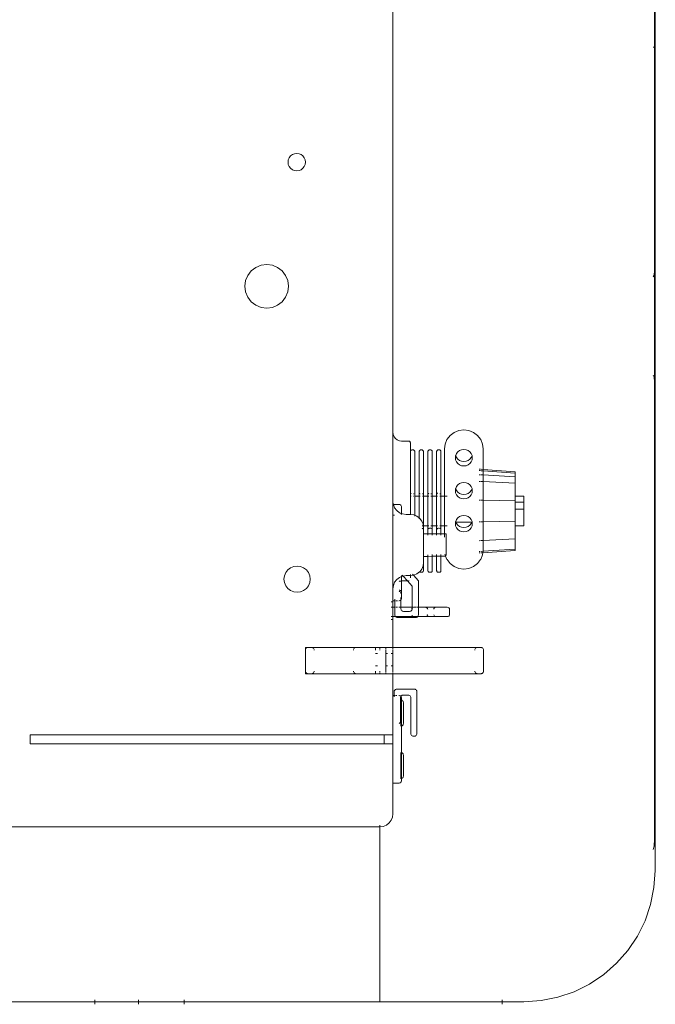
# Model space of a CAD drawing. Header units: millimetres. Extents: x -8931983 to 9630244, y 4 to 18563053.
# Tile 150 of 256: x 349112.3848 to 349112.4802, y 9281982.3157 to 9281982.4633. Entities that reach past the tile are written whole.
import ezdxf

# ---------------------------------------------------------------- set-up
doc = ezdxf.new("R2010")
doc.units = ezdxf.units.MM
doc.layers.add('LMOBILIARIO', color=252, linetype='Continuous', lineweight=5, true_color=0x898989)

# ---------------------------------------------------------------- blocks, each defined once
blk = doc.blocks.new('maquina de coser')
at = {"layer": 'LMOBILIARIO', "lineweight": 0}
for p, q in [((-0.00967, 0.48734), (-0.00967, 0.51933)), ((0.01656, 0.50237), (0.01656, 0.44458)), ((0.02902, 0.49704), (0.03034, 0.49704)), ((0.02902, 0.49704), (0.02902, 0.44392)), ((0.03034, 0.44392), (0.03034, 0.49704)), ((-0.01005, 0.48734), (-0.00971, 0.48734)), ((-0.00967, 0.48734), (-0.0094, 0.48734)), ((-0.00967, 0.48078), (-0.00967, 0.48734)), ((-0.01005, 0.48078), (-0.00971, 0.48078)), ((-0.00967, 0.48078), (-0.0094, 0.48078)), ((-0.00967, 0.47396), (-0.00967, 0.48078)), ((-0.00971, 0.47396), (-0.01005, 0.47396)), ((-0.0094, 0.47396), (-0.00967, 0.47396)), ((-0.00967, 0.44458), (-0.00967, 0.47396)), ((0.09477, 0.46318), (0.0953, 0.46386)), ((0.0953, 0.46386), (0.09597, 0.46438)), ((0.09597, 0.46438), (0.09677, 0.46471)), ((0.09677, 0.46471), (0.09761, 0.46482)), ((0.09761, 0.46482), (0.09846, 0.46471)), ((0.09846, 0.46471), (0.09925, 0.46438)), ((0.09925, 0.46438), (0.09993, 0.46386)), ((0.09993, 0.46386), (0.10045, 0.46318)), ((0.09434, 0.46155), (0.09445, 0.46239)), ((0.09445, 0.46239), (0.09477, 0.46318)), ((0.10045, 0.46318), (0.10078, 0.46239)), ((0.10078, 0.46239), (0.10089, 0.46155)), ((0.09445, 0.4607), (0.09434, 0.46155)), ((0.09477, 0.45991), (0.09445, 0.4607)), ((0.10078, 0.4607), (0.10045, 0.45991)), ((0.10089, 0.46155), (0.10078, 0.4607)), ((0.0953, 0.45923), (0.09477, 0.45991)), ((0.09597, 0.45871), (0.0953, 0.45923)), ((0.09993, 0.45923), (0.09925, 0.45871)), ((0.10045, 0.45991), (0.09993, 0.45923)), ((0.05179, 0.4575), (0.05199, 0.45797)), ((0.05199, 0.45797), (0.0523, 0.45838)), ((0.0523, 0.45838), (0.05271, 0.45869)), ((0.05271, 0.45869), (0.05318, 0.45889)), ((0.05318, 0.45889), (0.05369, 0.45896)), ((0.05369, 0.45896), (0.0542, 0.45889)), ((0.0542, 0.45889), (0.05468, 0.45869)), ((0.05468, 0.45869), (0.05508, 0.45838)), ((0.05508, 0.45838), (0.0554, 0.45797)), ((0.0554, 0.45797), (0.05559, 0.4575)), ((0.09677, 0.45838), (0.09597, 0.45871)), ((0.09761, 0.45827), (0.09677, 0.45838)), ((0.09846, 0.45838), (0.09761, 0.45827)), ((0.09925, 0.45871), (0.09846, 0.45838)), ((0.11496, 0.45738), (0.11509, 0.4577)), ((0.11509, 0.4577), (0.1153, 0.45797)), ((0.1153, 0.45797), (0.11557, 0.45818)), ((0.11557, 0.45818), (0.11589, 0.45831)), ((0.11589, 0.45831), (0.11623, 0.45835)), ((0.11623, 0.45835), (0.11657, 0.45831)), ((0.11657, 0.45831), (0.11688, 0.45818)), ((0.11688, 0.45818), (0.11715, 0.45797)), ((0.11715, 0.45797), (0.11736, 0.4577)), ((0.11736, 0.4577), (0.11749, 0.45738)), ((0.05173, 0.45699), (0.05179, 0.4575)), ((0.05179, 0.45648), (0.05173, 0.45699)), ((0.05199, 0.45601), (0.05179, 0.45648)), ((0.05559, 0.45648), (0.0554, 0.45601)), ((0.05559, 0.4575), (0.05566, 0.45699)), ((0.05566, 0.45699), (0.05559, 0.45648)), ((0.11491, 0.45704), (0.11496, 0.45738)), ((0.11496, 0.4567), (0.11491, 0.45704)), ((0.11509, 0.45639), (0.11496, 0.4567)), ((0.1153, 0.45612), (0.11509, 0.45639)), ((0.11736, 0.45639), (0.11715, 0.45612)), ((0.11749, 0.4567), (0.11736, 0.45639)), ((0.11749, 0.45738), (0.11754, 0.45704)), ((0.11754, 0.45704), (0.11749, 0.4567)), ((0.03991, 0.45572), (0.03952, 0.45572)), ((0.03952, 0.45572), (0.03952, 0.45533)), ((0.03952, 0.45533), (0.03953, 0.45543)), ((0.03952, 0.45475), (0.03952, 0.45533)), ((0.03952, 0.45475), (0.03953, 0.4547)), ((0.03952, 0.45475), (0.03952, 0.44809)), ((0.03953, 0.45543), (0.03957, 0.45553)), ((0.03957, 0.45553), (0.03963, 0.45561)), ((0.03963, 0.45561), (0.03971, 0.45567)), ((0.03981, 0.45571), (0.03971, 0.45567)), ((0.03981, 0.45571), (0.03991, 0.45572)), ((0.03991, 0.45572), (0.04306, 0.45572)), ((0.04316, 0.45571), (0.04306, 0.45572)), ((0.04345, 0.45572), (0.04306, 0.45572)), ((0.04325, 0.45567), (0.04316, 0.45571)), ((0.04325, 0.45567), (0.04334, 0.45561)), ((0.04334, 0.45561), (0.0434, 0.45553)), ((0.0434, 0.45553), (0.04344, 0.45543)), ((0.04344, 0.45543), (0.04345, 0.45533)), ((0.04344, 0.4547), (0.04345, 0.45475)), ((0.04345, 0.45533), (0.04345, 0.45572)), ((0.04345, 0.45475), (0.04345, 0.45533)), ((0.04345, 0.45475), (0.04345, 0.44809)), ((0.0523, 0.4556), (0.05199, 0.45601)), ((0.05271, 0.45529), (0.0523, 0.4556)), ((0.05318, 0.45509), (0.05271, 0.45529)), ((0.05369, 0.45502), (0.05318, 0.45509)), ((0.0542, 0.45509), (0.05369, 0.45502)), ((0.05468, 0.45529), (0.0542, 0.45509)), ((0.05508, 0.4556), (0.05468, 0.45529)), ((0.0554, 0.45601), (0.05508, 0.4556)), ((0.11557, 0.45591), (0.1153, 0.45612)), ((0.11589, 0.45578), (0.11557, 0.45591)), ((0.11623, 0.45573), (0.11589, 0.45578)), ((0.11657, 0.45578), (0.11623, 0.45573)), ((0.11688, 0.45591), (0.11657, 0.45578)), ((0.11715, 0.45612), (0.11688, 0.45591)), ((0.03953, 0.4547), (0.03957, 0.45461)), ((0.03957, 0.45461), (0.03963, 0.45453)), ((0.03963, 0.45453), (0.03971, 0.45447)), ((0.03981, 0.45443), (0.03991, 0.45441)), ((0.04306, 0.45441), (0.04316, 0.45443)), ((0.04325, 0.45447), (0.04334, 0.45453)), ((0.0434, 0.45461), (0.04334, 0.45453)), ((0.0434, 0.45461), (0.04344, 0.4547)), ((0.03953, 0.4482), (0.03952, 0.44809)), ((0.03952, 0.44809), (0.03952, 0.44523)), ((0.03953, 0.4482), (0.03957, 0.44831)), ((0.03957, 0.44831), (0.03963, 0.4484)), ((0.03971, 0.44847), (0.03963, 0.4484)), ((0.03981, 0.44851), (0.03991, 0.44852)), ((0.04316, 0.44851), (0.04306, 0.44852)), ((0.04325, 0.44847), (0.04334, 0.4484)), ((0.04334, 0.4484), (0.0434, 0.44831)), ((0.04344, 0.4482), (0.0434, 0.44831)), ((0.04345, 0.44809), (0.04344, 0.4482)), ((0.04345, 0.44809), (0.04345, 0.44523)), ((-0.00967, 0.42622), (-0.00967, 0.44458)), ((-0.00967, 0.44458), (0.01656, 0.44458)), ((0.01663, 0.44407), (0.01656, 0.44458)), ((0.01663, 0.44458), (0.01683, 0.44458)), ((0.03952, 0.44458), (0.03952, 0.44523)), ((0.03952, 0.44523), (0.03978, 0.44523)), ((0.03952, 0.44458), (0.03971, 0.44458)), ((0.03952, 0.44458), (0.03952, 0.44366)), ((0.03981, 0.44523), (0.03991, 0.44523)), ((0.03981, 0.44458), (0.03991, 0.44458)), ((0.0407, 0.44523), (0.0407, 0.44491)), ((0.04254, 0.44523), (0.04254, 0.44491)), ((0.04316, 0.44523), (0.04306, 0.44523)), ((0.04306, 0.44458), (0.04316, 0.44458)), ((0.04319, 0.44523), (0.04345, 0.44523)), ((0.04325, 0.44458), (0.04345, 0.44458)), ((0.04345, 0.44523), (0.04345, 0.44458)), ((0.04345, 0.44458), (0.04345, 0.44366)), ((0.01683, 0.44359), (0.01663, 0.44407)), ((0.01714, 0.44319), (0.01683, 0.44359)), ((0.01755, 0.44287), (0.01714, 0.44319)), ((0.02902, 0.44392), (0.03034, 0.44392)), ((0.02902, 0.44261), (0.02902, 0.44392)), ((0.03034, 0.44392), (0.03034, 0.44261)), ((0.03952, 0.44366), (0.03971, 0.44366)), ((0.03952, 0.44261), (0.03952, 0.44366)), ((0.0407, 0.44366), (0.03981, 0.44366)), ((0.0407, 0.4437), (0.0407, 0.44366)), ((0.0407, 0.44366), (0.0407, 0.44341)), ((0.04254, 0.44366), (0.0407, 0.44366)), ((0.04254, 0.4437), (0.04254, 0.44366)), ((0.04254, 0.44366), (0.04254, 0.44341)), ((0.04316, 0.44366), (0.04254, 0.44366)), ((0.04325, 0.44366), (0.04345, 0.44366)), ((0.04345, 0.44366), (0.04345, 0.44261)), ((0.01802, 0.44268), (0.01755, 0.44287)), ((0.01853, 0.44261), (0.01802, 0.44268)), ((0.02312, 0.44261), (0.01853, 0.44261)), ((0.02312, 0.44261), (0.02312, 0.44169)), ((0.02312, 0.44261), (0.02902, 0.44261)), ((0.02314, 0.44159), (0.02312, 0.44169)), ((0.02318, 0.44149), (0.02314, 0.44159)), ((0.02324, 0.44141), (0.02318, 0.44149)), ((0.02378, 0.44143), (0.02378, 0.44141)), ((0.02771, 0.44143), (0.02378, 0.44143)), ((0.02771, 0.44141), (0.02771, 0.44143)), ((0.02902, 0.44261), (0.03034, 0.44261)), ((0.03034, 0.44261), (0.03624, 0.44261)), ((0.03165, 0.44141), (0.03165, 0.44143)), ((0.03165, 0.44143), (0.03558, 0.44143)), ((0.03203, 0.44169), (0.03209, 0.44161)), ((0.03209, 0.44161), (0.03217, 0.44154)), ((0.03217, 0.44154), (0.03226, 0.4415)), ((0.03226, 0.4415), (0.03237, 0.44149)), ((0.03237, 0.44149), (0.03591, 0.44149)), ((0.03558, 0.44141), (0.03558, 0.44143)), ((0.03591, 0.44149), (0.03601, 0.44148)), ((0.03601, 0.44148), (0.0361, 0.44144)), ((0.03624, 0.44241), (0.03607, 0.44241)), ((0.0361, 0.44144), (0.03613, 0.44142)), ((0.03618, 0.44149), (0.03613, 0.44142)), ((0.03622, 0.44159), (0.03618, 0.44149)), ((0.03624, 0.44169), (0.03622, 0.44159)), ((0.03624, 0.44261), (0.03624, 0.44241)), ((0.03624, 0.44261), (0.03952, 0.44261)), ((0.03683, 0.44241), (0.03624, 0.44241)), ((0.03624, 0.44241), (0.03624, 0.44221)), ((0.03624, 0.44212), (0.03624, 0.44202)), ((0.03624, 0.4417), (0.03624, 0.44169)), ((0.03693, 0.4424), (0.03683, 0.44241)), ((0.03702, 0.44236), (0.03693, 0.4424)), ((0.0371, 0.44229), (0.03702, 0.44236)), ((0.03717, 0.44221), (0.0371, 0.44229)), ((0.03721, 0.44212), (0.03717, 0.44221)), ((0.03722, 0.44202), (0.03721, 0.44212)), ((0.03722, 0.43939), (0.03722, 0.44202)), ((0.03952, 0.42997), (0.03952, 0.44261)), ((0.03971, 0.44261), (0.03952, 0.44261)), ((0.03981, 0.44261), (0.0407, 0.44261)), ((0.0407, 0.44287), (0.0407, 0.44261)), ((0.0407, 0.44261), (0.04254, 0.44261)), ((0.04254, 0.44287), (0.04254, 0.44261)), ((0.04316, 0.44261), (0.04254, 0.44261)), ((0.04345, 0.44261), (0.04325, 0.44261)), ((0.04766, 0.44261), (0.04345, 0.44261)), ((0.04345, 0.44261), (0.04345, 0.42992)), ((0.04766, 0.44261), (0.04766, 0.44287)), ((0.04766, 0.44261), (0.04808, 0.44261)), ((0.04797, 0.44203), (0.04795, 0.44193)), ((0.04795, 0.43918), (0.04795, 0.44193)), ((0.04801, 0.44213), (0.04797, 0.44203)), ((0.04807, 0.44221), (0.04801, 0.44213)), ((0.04808, 0.44222), (0.04807, 0.44221)), ((0.04808, 0.44287), (0.04808, 0.44261)), ((0.04808, 0.44261), (0.04808, 0.44222)), ((0.04808, 0.44261), (0.04949, 0.44261)), ((0.04815, 0.44227), (0.04808, 0.44222)), ((0.04808, 0.43932), (0.04808, 0.44222)), ((0.04825, 0.44231), (0.04815, 0.44227)), ((0.04835, 0.44233), (0.04825, 0.44231)), ((0.04949, 0.44233), (0.04835, 0.44233)), ((0.04949, 0.44261), (0.04949, 0.44287)), ((0.04949, 0.44261), (0.05028, 0.44261)), ((0.04949, 0.44233), (0.04949, 0.44261)), ((0.04949, 0.44221), (0.04949, 0.44233)), ((0.05047, 0.44233), (0.04949, 0.44233)), ((0.04949, 0.44213), (0.04949, 0.44193)), ((0.04949, 0.4417), (0.04949, 0.44141)), ((0.05028, 0.44261), (0.05028, 0.44287)), ((0.05047, 0.44261), (0.05028, 0.44261)), ((0.05047, 0.44261), (0.05047, 0.44233)), ((0.05047, 0.44261), (0.05223, 0.44261)), ((0.05047, 0.44233), (0.05047, 0.44221)), ((0.05068, 0.44233), (0.05047, 0.44233)), ((0.05047, 0.44213), (0.05047, 0.44193)), ((0.05047, 0.4417), (0.05047, 0.44169)), ((0.05048, 0.44159), (0.05047, 0.44169)), ((0.05052, 0.44149), (0.05048, 0.44159)), ((0.05059, 0.44141), (0.05052, 0.44149)), ((0.05169, 0.44146), (0.0516, 0.44142)), ((0.05177, 0.44152), (0.05169, 0.44146)), ((0.05184, 0.4416), (0.05177, 0.44152)), ((0.05187, 0.44169), (0.05184, 0.4416)), ((0.05194, 0.44141), (0.052, 0.44149)), ((0.052, 0.44149), (0.05204, 0.44159)), ((0.05204, 0.44159), (0.05206, 0.44169)), ((0.05223, 0.44261), (0.05275, 0.44254)), ((0.06538, 0.44261), (0.05223, 0.44261)), ((0.05275, 0.44254), (0.05322, 0.44235)), ((0.05322, 0.44235), (0.05364, 0.44203)), ((0.05335, 0.44169), (0.05337, 0.44164)), ((0.05337, 0.44164), (0.0534, 0.44141)), ((0.05364, 0.44203), (0.05395, 0.44163)), ((0.05395, 0.44163), (0.05409, 0.4413)), ((0.06331, 0.44235), (0.06331, 0.44254)), ((0.06354, 0.44134), (0.06366, 0.44163)), ((0.06366, 0.44163), (0.06398, 0.44203)), ((0.06398, 0.44203), (0.06439, 0.44235)), ((0.06439, 0.44235), (0.06487, 0.44254)), ((0.06478, 0.44141), (0.06484, 0.44149)), ((0.06484, 0.44149), (0.06488, 0.44159)), ((0.06487, 0.44254), (0.0649, 0.44255)), ((0.06488, 0.44159), (0.0649, 0.44169)), ((0.0649, 0.44255), (0.06538, 0.44261)), ((0.0649, 0.44255), (0.0649, 0.44169)), ((0.07572, 0.44261), (0.06538, 0.44261)), ((0.07445, 0.44164), (0.0744, 0.4413)), ((0.07458, 0.44195), (0.07445, 0.44164)), ((0.07479, 0.44223), (0.07458, 0.44195)), ((0.07506, 0.44243), (0.07479, 0.44223)), ((0.07538, 0.44256), (0.07506, 0.44243)), ((0.07572, 0.44261), (0.07538, 0.44256)), ((0.321, 0.44261), (0.07572, 0.44261)), ((0.02332, 0.44135), (0.02324, 0.44141)), ((0.02342, 0.44131), (0.02332, 0.44135)), ((0.02352, 0.4413), (0.02342, 0.44131)), ((0.0238, 0.4413), (0.02352, 0.4413)), ((0.02379, 0.44135), (0.02379, 0.44133)), ((0.02379, 0.44133), (0.0238, 0.4413)), ((0.0238, 0.4413), (0.02383, 0.44123)), ((0.0238, 0.4413), (0.02769, 0.4413)), ((0.02383, 0.44123), (0.02389, 0.44115)), ((0.02389, 0.44115), (0.02398, 0.44109)), ((0.02398, 0.44109), (0.02407, 0.44105)), ((0.02407, 0.44105), (0.02417, 0.44104)), ((0.02417, 0.44104), (0.02732, 0.44104)), ((0.02732, 0.44104), (0.02742, 0.44105)), ((0.02742, 0.44105), (0.02751, 0.44109)), ((0.02751, 0.44109), (0.0276, 0.44115)), ((0.0276, 0.44115), (0.02766, 0.44123)), ((0.02766, 0.44123), (0.02769, 0.4413)), ((0.02769, 0.4413), (0.0277, 0.44133)), ((0.02769, 0.4413), (0.03167, 0.4413)), ((0.0277, 0.44133), (0.0277, 0.44135)), ((0.03166, 0.44133), (0.03166, 0.44135)), ((0.03167, 0.4413), (0.03166, 0.44133)), ((0.0317, 0.44123), (0.03167, 0.4413)), ((0.03556, 0.4413), (0.03167, 0.4413)), ((0.03176, 0.44115), (0.0317, 0.44123)), ((0.03185, 0.44109), (0.03176, 0.44115)), ((0.03194, 0.44105), (0.03185, 0.44109)), ((0.03204, 0.44104), (0.03194, 0.44105)), ((0.03204, 0.44104), (0.03518, 0.44104)), ((0.03518, 0.44104), (0.03529, 0.44105)), ((0.03529, 0.44105), (0.03538, 0.44109)), ((0.03538, 0.44109), (0.03547, 0.44115)), ((0.03547, 0.44115), (0.03553, 0.44123)), ((0.03553, 0.44123), (0.03556, 0.4413)), ((0.03556, 0.4413), (0.03557, 0.44133)), ((0.03556, 0.4413), (0.03584, 0.4413)), ((0.03557, 0.44133), (0.03557, 0.44135)), ((0.03594, 0.44131), (0.03584, 0.4413)), ((0.03604, 0.44135), (0.03594, 0.44131)), ((0.03601, 0.43993), (0.0361, 0.43997)), ((0.03612, 0.44141), (0.03604, 0.44135)), ((0.0361, 0.43997), (0.03619, 0.44003)), ((0.03613, 0.44142), (0.03612, 0.44141)), ((0.03613, 0.44142), (0.03619, 0.44138)), ((0.03619, 0.44138), (0.03625, 0.44129)), ((0.03619, 0.44003), (0.03625, 0.44011)), ((0.03625, 0.44129), (0.03629, 0.4412)), ((0.03625, 0.44011), (0.03629, 0.44021)), ((0.03629, 0.4412), (0.0363, 0.4411)), ((0.03629, 0.44021), (0.0363, 0.44031)), ((0.0363, 0.4411), (0.0363, 0.44031)), ((0.04887, 0.44101), (0.04888, 0.44112)), ((0.04887, 0.4401), (0.04887, 0.44101)), ((0.04888, 0.43999), (0.04887, 0.4401)), ((0.04888, 0.44112), (0.04892, 0.44121)), ((0.04892, 0.4399), (0.04888, 0.43999)), ((0.04892, 0.44121), (0.04899, 0.44129)), ((0.04899, 0.44129), (0.04907, 0.44136)), ((0.04907, 0.44136), (0.04916, 0.44139)), ((0.04916, 0.44139), (0.04926, 0.44141)), ((0.04926, 0.44141), (0.04949, 0.44141)), ((0.04949, 0.44141), (0.05059, 0.44141)), ((0.04949, 0.44141), (0.04949, 0.4397)), ((0.05067, 0.44135), (0.05059, 0.44141)), ((0.05059, 0.44141), (0.05059, 0.44141)), ((0.05059, 0.44141), (0.05093, 0.44141)), ((0.05076, 0.44131), (0.05067, 0.44135)), ((0.05087, 0.4413), (0.05076, 0.44131)), ((0.05087, 0.4413), (0.05166, 0.4413)), ((0.0516, 0.44142), (0.05153, 0.44141)), ((0.05166, 0.4413), (0.05176, 0.44131)), ((0.05342, 0.4413), (0.05166, 0.4413)), ((0.05176, 0.44131), (0.05186, 0.44135)), ((0.05342, 0.44041), (0.05263, 0.4397)), ((0.05341, 0.44135), (0.05342, 0.4413)), ((0.05342, 0.4413), (0.05342, 0.44041)), ((0.05342, 0.4413), (0.05409, 0.4413)), ((0.05416, 0.44108), (0.05342, 0.44041)), ((0.05342, 0.44041), (0.05342, 0.4404)), ((0.05342, 0.44026), (0.05342, 0.44025)), ((0.05342, 0.44025), (0.05343, 0.44018)), ((0.05343, 0.44018), (0.05343, 0.44016)), ((0.05391, 0.43999), (0.0542, 0.43999)), ((0.05409, 0.4413), (0.05415, 0.44115)), ((0.05409, 0.4413), (0.05425, 0.4413)), ((0.05415, 0.44115), (0.05416, 0.44108)), ((0.05429, 0.4412), (0.05416, 0.44108)), ((0.05416, 0.44108), (0.05422, 0.44064)), ((0.05422, 0.44064), (0.05422, 0.43999)), ((0.05428, 0.43953), (0.05422, 0.43999)), ((0.05437, 0.43999), (0.05435, 0.43999)), ((0.06333, 0.43948), (0.0634, 0.43999)), ((0.06337, 0.4413), (0.06353, 0.4413)), ((0.0634, 0.44064), (0.06347, 0.44115)), ((0.0634, 0.44064), (0.0634, 0.43999)), ((0.06614, 0.43999), (0.0634, 0.43999)), ((0.06342, 0.44142), (0.06342, 0.44141)), ((0.06342, 0.44141), (0.06349, 0.44136)), ((0.06347, 0.44115), (0.06353, 0.4413)), ((0.06351, 0.44135), (0.06354, 0.44134)), ((0.06353, 0.4413), (0.06354, 0.44134)), ((0.06371, 0.4413), (0.06353, 0.4413)), ((0.06354, 0.44134), (0.0636, 0.44131)), ((0.0636, 0.44131), (0.06371, 0.4413)), ((0.06371, 0.4413), (0.0645, 0.4413)), ((0.0645, 0.4413), (0.0646, 0.44131)), ((0.0646, 0.44131), (0.0647, 0.44135)), ((0.0647, 0.44135), (0.06478, 0.44141)), ((0.06614, 0.43999), (0.06614, 0.43995)), ((0.06674, 0.43999), (0.06614, 0.43999)), ((0.06667, 0.43998), (0.06661, 0.43995)), ((0.06674, 0.43999), (0.06667, 0.43998)), ((0.07283, 0.43999), (0.06674, 0.43999)), ((0.07283, 0.43999), (0.07289, 0.43998)), ((0.07414, 0.43999), (0.07283, 0.43999)), ((0.07289, 0.43998), (0.07296, 0.43995)), ((0.07414, 0.43999), (0.07421, 0.44)), ((0.07421, 0.44), (0.07427, 0.44002)), ((0.07427, 0.44002), (0.07432, 0.44006)), ((0.07432, 0.44006), (0.07437, 0.44012)), ((0.07437, 0.44012), (0.07439, 0.44018)), ((0.07439, 0.44018), (0.0744, 0.44025)), ((0.0744, 0.4413), (0.0744, 0.44025)), ((0.03014, 0.43952), (0.03015, 0.43963)), ((0.03014, 0.43939), (0.03014, 0.43952)), ((0.03014, 0.43939), (0.03015, 0.43929)), ((0.03015, 0.43963), (0.03019, 0.43972)), ((0.03015, 0.43929), (0.03019, 0.4392)), ((0.03019, 0.43972), (0.03025, 0.4398)), ((0.03019, 0.4392), (0.03025, 0.43911)), ((0.03025, 0.4398), (0.03033, 0.43987)), ((0.03025, 0.43911), (0.03033, 0.43905)), ((0.03033, 0.43987), (0.03043, 0.4399)), ((0.03033, 0.43905), (0.03043, 0.43901)), ((0.03043, 0.4399), (0.03053, 0.43992)), ((0.03043, 0.43901), (0.03053, 0.439)), ((0.03591, 0.43992), (0.03053, 0.43992)), ((0.03053, 0.439), (0.03683, 0.439)), ((0.03591, 0.43992), (0.03601, 0.43993)), ((0.03693, 0.43901), (0.03683, 0.439)), ((0.03702, 0.43905), (0.03693, 0.43901)), ((0.0371, 0.43911), (0.03702, 0.43905)), ((0.03717, 0.4392), (0.0371, 0.43911)), ((0.03721, 0.43929), (0.03717, 0.4392)), ((0.03722, 0.43939), (0.03721, 0.43929)), ((0.04795, 0.43918), (0.04797, 0.43908)), ((0.04797, 0.43908), (0.04801, 0.43898)), ((0.04801, 0.43898), (0.04807, 0.4389)), ((0.04807, 0.4389), (0.04808, 0.43889)), ((0.04809, 0.43944), (0.04808, 0.43932)), ((0.04808, 0.43889), (0.04808, 0.43932)), ((0.04808, 0.43889), (0.04815, 0.43884)), ((0.04808, 0.43889), (0.04808, 0.43845)), ((0.04808, 0.43867), (0.04808, 0.43838)), ((0.04811, 0.43956), (0.04809, 0.43944)), ((0.04816, 0.43965), (0.04811, 0.43956)), ((0.04815, 0.43884), (0.04825, 0.4388)), ((0.04822, 0.43973), (0.04816, 0.43965)), ((0.04825, 0.43975), (0.04822, 0.43973)), ((0.04825, 0.4388), (0.04835, 0.43879)), ((0.04949, 0.43878), (0.04835, 0.43879)), ((0.04899, 0.43982), (0.04892, 0.4399)), ((0.04907, 0.43976), (0.04899, 0.43982)), ((0.04916, 0.43972), (0.04907, 0.43976)), ((0.04926, 0.4397), (0.04916, 0.43972)), ((0.04928, 0.43978), (0.04921, 0.43979)), ((0.04937, 0.4397), (0.04926, 0.4397)), ((0.04935, 0.43973), (0.04928, 0.43978)), ((0.04937, 0.4397), (0.04935, 0.43973)), ((0.04941, 0.43965), (0.04937, 0.4397)), ((0.04949, 0.4397), (0.04937, 0.4397)), ((0.04947, 0.43951), (0.04945, 0.43956)), ((0.04949, 0.43932), (0.04948, 0.43941)), ((0.04949, 0.43951), (0.04949, 0.4397)), ((0.05263, 0.4397), (0.04949, 0.4397)), ((0.04949, 0.43932), (0.04949, 0.43941)), ((0.04949, 0.43908), (0.04949, 0.43932)), ((0.04949, 0.43878), (0.04949, 0.43898)), ((0.05345, 0.43878), (0.04949, 0.43878)), ((0.04949, 0.43878), (0.04949, 0.43783)), ((0.05428, 0.43953), (0.05345, 0.43878)), ((0.05442, 0.43965), (0.05428, 0.43953)), ((0.05428, 0.43948), (0.05428, 0.43953)), ((0.05448, 0.439), (0.05428, 0.43948)), ((0.0548, 0.4386), (0.05448, 0.439)), ((0.05474, 0.43848), (0.05473, 0.43841)), ((0.05476, 0.43854), (0.05474, 0.43848)), ((0.0548, 0.43859), (0.05476, 0.43854)), ((0.0548, 0.43859), (0.0548, 0.4386)), ((0.05521, 0.43828), (0.0548, 0.43859)), ((0.06241, 0.43828), (0.06282, 0.4386)), ((0.06274, 0.43867), (0.06288, 0.43867)), ((0.06282, 0.4386), (0.06288, 0.43867)), ((0.06288, 0.43867), (0.06313, 0.439)), ((0.06614, 0.43867), (0.06288, 0.43867)), ((0.06312, 0.43933), (0.06327, 0.43933)), ((0.06313, 0.439), (0.06327, 0.43933)), ((0.06327, 0.43933), (0.06333, 0.43948)), ((0.06327, 0.43933), (0.06614, 0.43933)), ((0.06614, 0.43991), (0.06614, 0.43985)), ((0.06614, 0.43952), (0.06614, 0.43946)), ((0.06614, 0.43937), (0.06614, 0.43933)), ((0.06614, 0.43933), (0.06614, 0.43867)), ((0.06674, 0.43933), (0.06614, 0.43933)), ((0.06614, 0.43867), (0.06614, 0.43864)), ((0.06614, 0.43867), (0.06674, 0.43867)), ((0.06614, 0.4386), (0.06614, 0.43854)), ((0.06651, 0.43946), (0.06648, 0.43952)), ((0.06655, 0.43991), (0.06651, 0.43985)), ((0.06655, 0.4386), (0.06651, 0.43854)), ((0.06667, 0.43934), (0.06661, 0.43937)), ((0.06667, 0.43867), (0.06661, 0.43864)), ((0.06674, 0.43933), (0.06667, 0.43934)), ((0.06674, 0.43867), (0.06667, 0.43867)), ((0.07283, 0.43933), (0.06674, 0.43933)), ((0.06674, 0.43867), (0.07283, 0.43867)), ((0.07283, 0.43933), (0.07289, 0.43934)), ((0.07283, 0.43867), (0.07289, 0.43867)), ((0.07289, 0.43934), (0.07296, 0.43937)), ((0.07289, 0.43867), (0.07296, 0.43864)), ((0.07296, 0.43995), (0.07301, 0.43991)), ((0.07296, 0.43937), (0.07301, 0.43941)), ((0.07296, 0.43864), (0.07301, 0.4386)), ((0.07301, 0.43991), (0.07305, 0.43985)), ((0.07301, 0.43941), (0.07305, 0.43946)), ((0.07301, 0.4386), (0.07305, 0.43854)), ((0.07305, 0.43985), (0.07308, 0.43979)), ((0.07305, 0.43946), (0.07308, 0.43952)), ((0.07305, 0.43854), (0.07308, 0.43848)), ((0.07308, 0.43979), (0.07309, 0.43972)), ((0.07308, 0.43952), (0.07309, 0.43959)), ((0.07308, 0.43848), (0.07309, 0.43841)), ((0.07309, 0.43972), (0.07309, 0.43959)), ((0.04809, 0.43843), (0.04808, 0.43845)), ((0.04808, 0.43845), (0.04808, 0.43838)), ((0.04808, 0.43838), (0.04808, 0.43845)), ((0.04809, 0.43837), (0.04808, 0.43838)), ((0.04808, 0.43838), (0.04808, 0.43783)), ((0.04809, 0.43778), (0.04808, 0.43783)), ((0.04808, 0.43783), (0.04808, 0.43608)), ((0.04811, 0.4384), (0.04809, 0.43843)), ((0.04809, 0.43837), (0.04809, 0.43841)), ((0.04811, 0.43837), (0.04809, 0.43837)), ((0.04811, 0.43767), (0.04809, 0.43778)), ((0.04809, 0.43773), (0.04809, 0.43778)), ((0.04811, 0.43762), (0.04809, 0.43773)), ((0.04816, 0.43836), (0.04811, 0.43837)), ((0.04816, 0.43757), (0.04811, 0.43767)), ((0.04816, 0.43752), (0.04811, 0.43762)), ((0.04822, 0.43749), (0.04816, 0.43757)), ((0.04822, 0.43744), (0.04816, 0.43752)), ((0.04836, 0.43743), (0.04829, 0.43745)), ((0.04836, 0.43738), (0.04829, 0.4374)), ((0.04921, 0.43743), (0.04928, 0.43745)), ((0.04921, 0.43738), (0.04928, 0.4374)), ((0.04928, 0.43745), (0.04935, 0.43749)), ((0.04928, 0.4374), (0.04935, 0.43744)), ((0.04935, 0.43749), (0.04941, 0.43757)), ((0.04935, 0.43744), (0.04941, 0.43752)), ((0.04945, 0.43767), (0.04948, 0.43778)), ((0.04945, 0.43762), (0.04948, 0.43773)), ((0.04948, 0.43778), (0.04949, 0.43783)), ((0.04948, 0.43773), (0.04948, 0.43778)), ((0.04949, 0.43608), (0.04949, 0.43783)), ((0.05473, 0.43841), (0.05473, 0.43828)), ((0.05474, 0.43821), (0.05473, 0.43828)), ((0.05474, 0.43717), (0.05473, 0.4371)), ((0.05473, 0.4371), (0.05473, 0.43697)), ((0.05476, 0.43815), (0.05474, 0.43821)), ((0.05476, 0.43723), (0.05474, 0.43717)), ((0.05481, 0.4381), (0.05476, 0.43815)), ((0.05481, 0.43729), (0.05476, 0.43723)), ((0.05486, 0.43805), (0.05481, 0.4381)), ((0.05486, 0.43733), (0.05481, 0.43729)), ((0.05492, 0.43803), (0.05486, 0.43805)), ((0.05492, 0.43735), (0.05486, 0.43733)), ((0.05499, 0.43802), (0.05492, 0.43803)), ((0.05499, 0.43736), (0.05492, 0.43735)), ((0.05499, 0.43802), (0.05619, 0.43802)), ((0.05499, 0.43736), (0.05711, 0.43736)), ((0.05569, 0.43809), (0.05521, 0.43828)), ((0.05619, 0.43802), (0.05569, 0.43809)), ((0.05619, 0.43802), (0.0571, 0.43802)), ((0.0571, 0.43802), (0.05711, 0.43736)), ((0.0571, 0.43802), (0.06051, 0.43802)), ((0.05711, 0.43736), (0.05712, 0.43671)), ((0.05735, 0.43736), (0.05718, 0.43736)), ((0.06029, 0.43736), (0.06051, 0.43736)), ((0.06051, 0.43736), (0.0605, 0.43671)), ((0.06051, 0.43802), (0.06051, 0.43736)), ((0.06051, 0.43802), (0.06108, 0.43802)), ((0.06051, 0.43736), (0.06108, 0.43736)), ((0.06108, 0.43802), (0.06115, 0.43803)), ((0.06146, 0.43802), (0.06108, 0.43802)), ((0.06115, 0.43735), (0.06108, 0.43736)), ((0.06168, 0.43736), (0.06108, 0.43736)), ((0.06115, 0.43803), (0.06121, 0.43805)), ((0.06121, 0.43733), (0.06115, 0.43735)), ((0.06127, 0.4381), (0.06131, 0.43815)), ((0.06131, 0.43723), (0.06127, 0.43729)), ((0.06131, 0.43815), (0.06133, 0.43821)), ((0.06133, 0.43717), (0.06131, 0.43723)), ((0.06134, 0.43697), (0.06134, 0.4371)), ((0.06146, 0.43802), (0.06168, 0.43805)), ((0.06168, 0.43802), (0.06146, 0.43802)), ((0.06168, 0.43821), (0.06168, 0.43815)), ((0.06168, 0.43805), (0.06193, 0.43809)), ((0.06168, 0.43805), (0.06168, 0.43802)), ((0.06168, 0.43802), (0.06168, 0.43736)), ((0.06168, 0.43802), (0.06614, 0.43802)), ((0.06168, 0.43736), (0.06168, 0.43733)), ((0.06168, 0.43736), (0.06614, 0.43736)), ((0.06168, 0.43729), (0.06168, 0.43723)), ((0.06193, 0.43809), (0.06241, 0.43828)), ((0.06614, 0.43821), (0.06614, 0.43815)), ((0.06614, 0.43805), (0.06614, 0.43802)), ((0.06614, 0.43802), (0.06614, 0.43736)), ((0.06674, 0.43802), (0.06614, 0.43802)), ((0.06614, 0.43736), (0.06614, 0.43733)), ((0.06614, 0.43736), (0.06674, 0.43736)), ((0.06614, 0.43729), (0.06614, 0.43723)), ((0.06651, 0.43815), (0.06648, 0.43821)), ((0.06655, 0.43729), (0.06651, 0.43723)), ((0.06667, 0.43803), (0.06661, 0.43805)), ((0.06667, 0.43735), (0.06661, 0.43733)), ((0.06674, 0.43802), (0.06667, 0.43803)), ((0.06674, 0.43736), (0.06667, 0.43735)), ((0.07283, 0.43802), (0.06674, 0.43802)), ((0.06674, 0.43736), (0.07283, 0.43736)), ((0.07283, 0.43802), (0.07289, 0.43803)), ((0.07283, 0.43736), (0.07289, 0.43735)), ((0.07289, 0.43803), (0.07296, 0.43805)), ((0.07289, 0.43735), (0.07296, 0.43733)), ((0.07296, 0.43805), (0.07301, 0.4381)), ((0.07296, 0.43733), (0.07301, 0.43729)), ((0.07301, 0.4381), (0.07305, 0.43815)), ((0.07301, 0.43729), (0.07305, 0.43723)), ((0.07305, 0.43815), (0.07308, 0.43821)), ((0.07305, 0.43723), (0.07308, 0.43717)), ((0.07308, 0.43821), (0.07309, 0.43828)), ((0.07308, 0.43717), (0.07309, 0.4371)), ((0.07309, 0.43841), (0.07309, 0.43828)), ((0.07309, 0.4371), (0.07309, 0.43697)), ((0.04809, 0.43612), (0.04808, 0.43608)), ((0.04808, 0.43608), (0.04808, 0.43458)), ((0.04811, 0.43623), (0.04809, 0.43612)), ((0.04816, 0.43633), (0.04811, 0.43623)), ((0.04822, 0.4364), (0.04816, 0.43633)), ((0.04836, 0.43647), (0.04829, 0.43645)), ((0.04921, 0.43647), (0.04928, 0.43645)), ((0.04928, 0.43645), (0.04935, 0.4364)), ((0.04935, 0.4364), (0.04941, 0.43633)), ((0.04945, 0.43623), (0.04948, 0.43612)), ((0.04948, 0.43612), (0.04949, 0.43608)), ((0.04949, 0.43608), (0.04949, 0.43458)), ((0.05474, 0.4369), (0.05473, 0.43697)), ((0.05474, 0.43586), (0.05473, 0.43579)), ((0.05473, 0.43579), (0.05473, 0.43566)), ((0.05474, 0.43559), (0.05473, 0.43566)), ((0.05476, 0.43684), (0.05474, 0.4369)), ((0.05476, 0.43592), (0.05474, 0.43586)), ((0.05476, 0.43553), (0.05474, 0.43559)), ((0.05481, 0.43678), (0.05476, 0.43684)), ((0.05481, 0.43597), (0.05476, 0.43592)), ((0.05481, 0.43547), (0.05476, 0.43553)), ((0.05486, 0.43674), (0.05481, 0.43678)), ((0.05486, 0.43602), (0.05481, 0.43597)), ((0.05492, 0.43672), (0.05486, 0.43674)), ((0.05492, 0.43604), (0.05486, 0.43602)), ((0.05499, 0.43671), (0.05492, 0.43672)), ((0.05499, 0.43605), (0.05492, 0.43604)), ((0.05712, 0.43671), (0.05499, 0.43671)), ((0.05499, 0.43605), (0.05712, 0.43605)), ((0.05712, 0.43671), (0.05712, 0.43605)), ((0.05712, 0.43605), (0.05713, 0.4354)), ((0.05719, 0.43671), (0.05737, 0.43671)), ((0.05739, 0.43605), (0.0572, 0.43605)), ((0.0605, 0.43671), (0.0603, 0.43671)), ((0.06031, 0.43605), (0.0605, 0.43605)), ((0.0605, 0.43605), (0.06049, 0.4354)), ((0.06108, 0.43671), (0.0605, 0.43671)), ((0.0605, 0.43671), (0.0605, 0.43605)), ((0.0605, 0.43605), (0.06108, 0.43605)), ((0.06108, 0.43671), (0.06115, 0.43672)), ((0.06168, 0.43671), (0.06108, 0.43671)), ((0.06115, 0.43604), (0.06108, 0.43605)), ((0.06168, 0.43605), (0.06108, 0.43605)), ((0.06115, 0.43672), (0.06121, 0.43674)), ((0.06121, 0.43602), (0.06115, 0.43604)), ((0.06127, 0.43678), (0.06131, 0.43684)), ((0.06131, 0.43592), (0.06127, 0.43597)), ((0.06127, 0.43547), (0.06131, 0.43553)), ((0.06131, 0.43684), (0.06133, 0.4369)), ((0.06133, 0.43586), (0.06131, 0.43592)), ((0.06131, 0.43553), (0.06133, 0.43559)), ((0.06134, 0.43566), (0.06134, 0.43579)), ((0.06168, 0.4369), (0.06168, 0.43684)), ((0.06168, 0.43674), (0.06168, 0.43671)), ((0.06168, 0.43671), (0.06168, 0.43605)), ((0.06168, 0.43671), (0.06614, 0.43671)), ((0.06168, 0.43605), (0.06168, 0.43602)), ((0.06168, 0.43605), (0.06614, 0.43605)), ((0.06168, 0.43597), (0.06168, 0.43592)), ((0.06168, 0.43559), (0.06168, 0.43553)), ((0.06614, 0.4369), (0.06614, 0.43684)), ((0.06614, 0.43674), (0.06614, 0.43671)), ((0.06614, 0.43671), (0.06614, 0.43605)), ((0.06674, 0.43671), (0.06614, 0.43671)), ((0.06614, 0.43605), (0.06614, 0.43602)), ((0.06614, 0.43605), (0.06674, 0.43605)), ((0.06614, 0.43597), (0.06614, 0.43592)), ((0.06614, 0.43559), (0.06614, 0.43553)), ((0.06651, 0.43684), (0.06648, 0.4369)), ((0.06651, 0.43553), (0.06648, 0.43559)), ((0.06655, 0.43597), (0.06651, 0.43592)), ((0.06667, 0.43672), (0.06661, 0.43674)), ((0.06667, 0.43604), (0.06661, 0.43602)), ((0.06674, 0.43671), (0.06667, 0.43672)), ((0.06674, 0.43605), (0.06667, 0.43604)), ((0.07283, 0.43671), (0.06674, 0.43671)), ((0.06674, 0.43605), (0.07283, 0.43605)), ((0.07283, 0.43671), (0.07289, 0.43672)), ((0.07283, 0.43605), (0.07289, 0.43604)), ((0.07289, 0.43672), (0.07296, 0.43674)), ((0.07289, 0.43604), (0.07296, 0.43602)), ((0.07296, 0.43674), (0.07301, 0.43678)), ((0.07296, 0.43602), (0.07301, 0.43597)), ((0.07301, 0.43678), (0.07305, 0.43684)), ((0.07301, 0.43597), (0.07305, 0.43592)), ((0.07301, 0.43547), (0.07305, 0.43553)), ((0.07305, 0.43684), (0.07308, 0.4369)), ((0.07305, 0.43592), (0.07308, 0.43586)), ((0.07305, 0.43553), (0.07308, 0.43559)), ((0.07308, 0.4369), (0.07309, 0.43697)), ((0.07308, 0.43586), (0.07309, 0.43579)), ((0.07308, 0.43559), (0.07309, 0.43566)), ((0.07309, 0.43579), (0.07309, 0.43566)), ((0.04809, 0.43445), (0.04808, 0.43458)), ((0.04811, 0.43434), (0.04809, 0.43445)), ((0.04816, 0.43424), (0.04811, 0.43434)), ((0.04822, 0.43417), (0.04816, 0.43424)), ((0.04829, 0.43412), (0.04822, 0.43417)), ((0.04836, 0.4341), (0.04829, 0.43412)), ((0.04836, 0.4341), (0.04921, 0.4341)), ((0.04928, 0.43412), (0.04921, 0.4341)), ((0.04935, 0.43417), (0.04928, 0.43412)), ((0.04941, 0.43424), (0.04935, 0.43417)), ((0.04945, 0.43434), (0.04941, 0.43424)), ((0.04948, 0.43445), (0.04945, 0.43434)), ((0.04949, 0.43458), (0.04948, 0.43445)), ((0.05486, 0.43543), (0.05481, 0.43547)), ((0.05492, 0.4354), (0.05486, 0.43543)), ((0.05499, 0.4354), (0.05492, 0.4354)), ((0.05713, 0.4354), (0.05499, 0.4354)), ((0.05603, 0.43402), (0.05662, 0.43448)), ((0.05662, 0.43448), (0.05665, 0.4345)), ((0.05714, 0.43471), (0.05665, 0.4345)), ((0.05713, 0.4354), (0.05714, 0.43471)), ((0.05733, 0.43479), (0.05714, 0.43471)), ((0.05714, 0.43471), (0.05714, 0.43465)), ((0.05721, 0.4354), (0.05741, 0.4354)), ((0.06048, 0.43461), (0.05724, 0.43461)), ((0.05742, 0.4348), (0.05733, 0.43479)), ((0.06048, 0.43489), (0.05999, 0.43489)), ((0.06049, 0.4354), (0.06031, 0.4354)), ((0.06049, 0.4354), (0.06048, 0.43489)), ((0.06048, 0.43489), (0.06048, 0.43487)), ((0.06168, 0.43489), (0.06048, 0.43489)), ((0.06048, 0.43481), (0.06048, 0.43461)), ((0.06108, 0.4354), (0.06049, 0.4354)), ((0.06108, 0.4354), (0.06115, 0.4354)), ((0.06168, 0.4354), (0.06108, 0.4354)), ((0.06115, 0.4354), (0.06121, 0.43543)), ((0.06168, 0.43543), (0.06168, 0.4354)), ((0.06168, 0.4354), (0.06168, 0.43489)), ((0.06168, 0.4354), (0.06614, 0.4354)), ((0.06168, 0.43489), (0.06168, 0.43487)), ((0.06614, 0.43489), (0.06168, 0.43489)), ((0.06168, 0.43481), (0.06168, 0.43445)), ((0.06614, 0.43543), (0.06614, 0.4354)), ((0.06614, 0.4354), (0.06614, 0.43489)), ((0.06674, 0.4354), (0.06614, 0.4354)), ((0.06614, 0.43489), (0.06614, 0.43487)), ((0.07323, 0.43489), (0.06614, 0.43489)), ((0.06614, 0.43481), (0.06614, 0.43445)), ((0.06667, 0.4354), (0.06661, 0.43543)), ((0.06674, 0.4354), (0.06667, 0.4354)), ((0.07283, 0.4354), (0.06674, 0.4354)), ((0.07283, 0.4354), (0.07289, 0.4354)), ((0.07289, 0.4354), (0.07296, 0.43543)), ((0.07296, 0.43543), (0.07301, 0.43547)), ((0.07323, 0.43489), (0.07396, 0.43479)), ((0.07396, 0.43479), (0.07464, 0.4345)), ((0.07467, 0.43448), (0.07464, 0.4345)), ((0.07526, 0.43402), (0.07467, 0.43448)), ((0.05521, 0.43196), (0.05531, 0.43272)), ((0.05531, 0.43272), (0.05559, 0.43342)), ((0.05559, 0.43342), (0.05603, 0.43402)), ((0.06083, 0.4323), (0.06095, 0.4326)), ((0.06095, 0.4326), (0.06115, 0.43287)), ((0.06115, 0.43287), (0.0614, 0.43307)), ((0.0614, 0.43307), (0.0617, 0.4332)), ((0.06149, 0.4323), (0.06161, 0.4326)), ((0.06161, 0.4326), (0.06181, 0.43287)), ((0.0617, 0.4332), (0.06202, 0.43324)), ((0.06181, 0.43287), (0.06206, 0.43307)), ((0.06202, 0.43324), (0.06222, 0.43322)), ((0.06206, 0.43307), (0.06222, 0.43314)), ((0.06222, 0.43314), (0.06222, 0.43322)), ((0.06222, 0.43322), (0.06234, 0.4332)), ((0.06222, 0.43314), (0.06235, 0.43319)), ((0.06226, 0.43077), (0.06222, 0.43314)), ((0.06234, 0.4332), (0.06235, 0.43319)), ((0.06235, 0.43319), (0.06264, 0.43307)), ((0.06264, 0.43307), (0.06289, 0.43287)), ((0.06289, 0.43287), (0.06309, 0.4326)), ((0.06309, 0.4326), (0.06321, 0.4323)), ((0.06577, 0.4323), (0.06589, 0.4326)), ((0.06589, 0.4326), (0.06609, 0.43287)), ((0.06609, 0.43287), (0.06634, 0.43307)), ((0.06634, 0.43307), (0.06664, 0.4332)), ((0.06643, 0.4323), (0.06655, 0.4326)), ((0.06655, 0.4326), (0.06675, 0.43287)), ((0.06664, 0.4332), (0.06696, 0.43324)), ((0.06675, 0.43287), (0.06701, 0.43307)), ((0.06696, 0.43324), (0.06728, 0.4332)), ((0.06701, 0.43307), (0.06729, 0.43319)), ((0.06728, 0.4332), (0.06729, 0.43319)), ((0.06729, 0.43319), (0.06758, 0.43307)), ((0.06758, 0.43307), (0.06783, 0.43287)), ((0.06783, 0.43287), (0.06803, 0.4326)), ((0.06803, 0.4326), (0.06815, 0.4323)), ((0.07071, 0.4323), (0.07083, 0.4326)), ((0.07083, 0.4326), (0.07103, 0.43287)), ((0.07103, 0.43287), (0.07128, 0.43307)), ((0.07128, 0.43307), (0.07158, 0.4332)), ((0.07137, 0.4323), (0.07149, 0.4326)), ((0.07149, 0.4326), (0.07169, 0.43287)), ((0.07158, 0.4332), (0.0719, 0.43324)), ((0.07169, 0.43287), (0.07195, 0.43307)), ((0.0719, 0.43324), (0.07222, 0.4332)), ((0.07195, 0.43307), (0.07223, 0.43319)), ((0.07222, 0.4332), (0.07223, 0.43319)), ((0.07223, 0.43319), (0.07252, 0.43307)), ((0.07252, 0.43307), (0.07277, 0.43287)), ((0.07277, 0.43287), (0.07297, 0.4326)), ((0.07297, 0.4326), (0.07309, 0.4323)), ((0.0757, 0.43342), (0.07526, 0.43402)), ((0.07598, 0.43272), (0.0757, 0.43342)), ((0.07608, 0.43196), (0.07598, 0.43272)), ((0.05531, 0.43121), (0.05521, 0.43196)), ((0.05559, 0.43051), (0.05531, 0.43121)), ((0.06079, 0.43196), (0.06083, 0.4323)), ((0.06083, 0.43163), (0.06079, 0.43196)), ((0.06095, 0.43133), (0.06083, 0.43163)), ((0.06115, 0.43106), (0.06095, 0.43133)), ((0.06145, 0.43196), (0.06149, 0.4323)), ((0.06149, 0.43163), (0.06145, 0.43196)), ((0.06161, 0.43133), (0.06149, 0.43163)), ((0.06181, 0.43106), (0.06161, 0.43133)), ((0.06309, 0.43133), (0.06289, 0.43106)), ((0.06321, 0.43163), (0.06309, 0.43133)), ((0.06321, 0.4323), (0.06326, 0.43196)), ((0.06326, 0.43196), (0.06321, 0.43163)), ((0.06573, 0.43196), (0.06577, 0.4323)), ((0.06577, 0.43163), (0.06573, 0.43196)), ((0.06589, 0.43133), (0.06577, 0.43163)), ((0.06609, 0.43106), (0.06589, 0.43133)), ((0.06639, 0.43196), (0.06643, 0.4323)), ((0.06643, 0.43163), (0.06639, 0.43196)), ((0.06655, 0.43133), (0.06643, 0.43163)), ((0.06675, 0.43106), (0.06655, 0.43133)), ((0.06803, 0.43133), (0.06783, 0.43106)), ((0.06815, 0.43163), (0.06803, 0.43133)), ((0.06815, 0.4323), (0.0682, 0.43196)), ((0.0682, 0.43196), (0.06815, 0.43163)), ((0.07067, 0.43196), (0.07071, 0.4323)), ((0.07071, 0.43163), (0.07067, 0.43196)), ((0.07083, 0.43133), (0.07071, 0.43163)), ((0.07103, 0.43106), (0.07083, 0.43133)), ((0.07133, 0.43196), (0.07137, 0.4323)), ((0.07137, 0.43163), (0.07133, 0.43196)), ((0.07149, 0.43133), (0.07137, 0.43163)), ((0.07169, 0.43106), (0.07149, 0.43133)), ((0.07297, 0.43133), (0.07277, 0.43106)), ((0.07309, 0.43163), (0.07297, 0.43133)), ((0.07309, 0.4323), (0.07314, 0.43196)), ((0.07314, 0.43196), (0.07309, 0.43163)), ((0.0757, 0.43051), (0.07598, 0.43121)), ((0.07598, 0.43121), (0.07608, 0.43196)), ((0.03952, 0.42992), (0.03953, 0.43001)), ((0.03953, 0.43001), (0.03952, 0.42997)), ((0.03952, 0.42997), (0.03952, 0.42992)), ((0.03952, 0.42938), (0.03952, 0.42992)), ((0.03953, 0.43001), (0.03957, 0.4301)), ((0.03953, 0.43001), (0.03953, 0.43002)), ((0.03957, 0.4301), (0.03963, 0.43019)), ((0.03963, 0.43019), (0.03971, 0.43025)), ((0.03981, 0.43029), (0.03991, 0.4303)), ((0.04316, 0.43029), (0.04306, 0.4303)), ((0.04334, 0.43019), (0.04325, 0.43025)), ((0.0434, 0.4301), (0.04334, 0.43019)), ((0.04344, 0.43001), (0.0434, 0.4301)), ((0.04344, 0.43001), (0.04344, 0.43002)), ((0.04345, 0.42992), (0.04344, 0.43001)), ((0.04345, 0.42992), (0.04345, 0.42938)), ((0.05603, 0.42991), (0.05559, 0.43051)), ((0.05662, 0.42945), (0.05603, 0.42991)), ((0.05763, 0.42952), (0.05762, 0.42968)), ((0.05785, 0.42949), (0.05784, 0.42965)), ((0.05947, 0.42948), (0.05946, 0.42964)), ((0.0614, 0.43086), (0.06115, 0.43106)), ((0.0617, 0.43073), (0.0614, 0.43086)), ((0.06202, 0.43069), (0.0617, 0.43073)), ((0.06206, 0.43086), (0.06181, 0.43106)), ((0.06226, 0.43072), (0.06202, 0.43069)), ((0.06226, 0.43077), (0.06206, 0.43086)), ((0.06235, 0.43073), (0.06226, 0.43077)), ((0.06226, 0.43072), (0.06226, 0.43077)), ((0.06234, 0.43073), (0.06226, 0.43072)), ((0.06229, 0.42948), (0.06228, 0.42964)), ((0.06235, 0.43073), (0.06234, 0.43073)), ((0.06264, 0.43086), (0.06235, 0.43073)), ((0.06289, 0.43106), (0.06264, 0.43086)), ((0.06553, 0.42948), (0.06554, 0.42964)), ((0.06634, 0.43086), (0.06609, 0.43106)), ((0.06664, 0.43073), (0.06634, 0.43086)), ((0.06696, 0.43069), (0.06664, 0.43073)), ((0.06701, 0.43086), (0.06675, 0.43106)), ((0.06728, 0.43073), (0.06696, 0.43069)), ((0.06729, 0.43073), (0.06701, 0.43086)), ((0.06729, 0.43073), (0.06728, 0.43073)), ((0.06758, 0.43086), (0.06729, 0.43073)), ((0.06783, 0.43106), (0.06758, 0.43086)), ((0.06835, 0.42948), (0.06835, 0.42964)), ((0.06934, 0.42948), (0.06935, 0.42964)), ((0.06997, 0.42948), (0.06998, 0.42964)), ((0.07019, 0.42948), (0.0702, 0.42964)), ((0.07128, 0.43086), (0.07103, 0.43106)), ((0.07158, 0.43073), (0.07128, 0.43086)), ((0.0719, 0.43069), (0.07158, 0.43073)), ((0.07195, 0.43086), (0.07169, 0.43106)), ((0.07222, 0.43073), (0.0719, 0.43069)), ((0.07223, 0.43073), (0.07195, 0.43086)), ((0.07223, 0.43073), (0.07222, 0.43073)), ((0.07252, 0.43086), (0.07223, 0.43073)), ((0.07277, 0.43106), (0.07252, 0.43086)), ((0.07467, 0.42945), (0.07526, 0.42991)), ((0.07526, 0.42991), (0.0757, 0.43051)), ((0.03952, 0.42938), (0.03953, 0.4293)), ((0.03953, 0.4293), (0.03953, 0.42928)), ((0.03953, 0.42928), (0.03957, 0.42919)), ((0.03957, 0.42919), (0.03963, 0.4291)), ((0.03963, 0.4291), (0.03971, 0.42904)), ((0.03971, 0.42904), (0.03981, 0.429)), ((0.03981, 0.429), (0.03991, 0.42899)), ((0.04306, 0.42899), (0.03991, 0.42899)), ((0.04316, 0.429), (0.04306, 0.42899)), ((0.04325, 0.42904), (0.04316, 0.429)), ((0.04334, 0.4291), (0.04325, 0.42904)), ((0.0434, 0.42919), (0.04334, 0.4291)), ((0.04344, 0.42928), (0.0434, 0.42919)), ((0.04345, 0.42938), (0.04344, 0.4293)), ((0.04344, 0.4293), (0.04344, 0.42928)), ((0.05665, 0.42943), (0.05662, 0.42945)), ((0.05665, 0.42943), (0.05733, 0.42914)), ((0.05733, 0.42914), (0.05766, 0.42909)), ((0.05766, 0.42909), (0.05764, 0.42938)), ((0.05801, 0.42425), (0.05766, 0.42909)), ((0.05766, 0.42909), (0.05788, 0.42907)), ((0.05788, 0.42907), (0.05786, 0.42935)), ((0.05821, 0.42425), (0.05788, 0.42907)), ((0.05788, 0.42907), (0.05806, 0.42904)), ((0.05806, 0.42904), (0.05949, 0.42904)), ((0.05949, 0.42904), (0.05948, 0.42934)), ((0.05974, 0.42425), (0.05949, 0.42904)), ((0.06229, 0.42904), (0.05949, 0.42904)), ((0.06229, 0.42904), (0.06229, 0.42934)), ((0.06238, 0.42425), (0.06229, 0.42904)), ((0.06553, 0.42904), (0.06229, 0.42904)), ((0.06544, 0.42425), (0.06553, 0.42904)), ((0.06553, 0.42904), (0.06553, 0.42934)), ((0.06832, 0.42904), (0.06553, 0.42904)), ((0.06808, 0.42425), (0.06832, 0.42904)), ((0.06832, 0.42904), (0.06834, 0.42934)), ((0.06932, 0.42904), (0.06832, 0.42904)), ((0.06902, 0.42425), (0.06932, 0.42904)), ((0.06932, 0.42904), (0.06934, 0.42934)), ((0.06994, 0.42904), (0.06932, 0.42904)), ((0.06961, 0.42425), (0.06994, 0.42904)), ((0.06981, 0.42425), (0.07015, 0.42904)), ((0.06994, 0.42904), (0.06996, 0.42934)), ((0.07015, 0.42904), (0.06994, 0.42904)), ((0.07015, 0.42904), (0.07018, 0.42934)), ((0.07323, 0.42904), (0.07015, 0.42904)), ((0.07396, 0.42914), (0.07323, 0.42904)), ((0.07464, 0.42943), (0.07396, 0.42914)), ((0.07464, 0.42943), (0.07467, 0.42945)), ((-0.01005, 0.42622), (-0.00971, 0.42622)), ((-0.00967, 0.42622), (-0.0094, 0.42622)), ((-0.00967, 0.42294), (-0.00967, 0.42622)), ((0.05801, 0.42425), (0.05821, 0.42425)), ((0.05821, 0.42425), (0.05974, 0.42425)), ((0.06168, 0.42425), (0.05974, 0.42425)), ((0.06168, 0.42425), (0.06168, 0.42294)), ((0.06238, 0.42425), (0.06168, 0.42425)), ((0.0642, 0.42425), (0.06238, 0.42425)), ((0.0642, 0.42294), (0.0642, 0.42425)), ((0.0642, 0.42425), (0.06525, 0.42425)), ((0.06525, 0.42294), (0.06525, 0.42425)), ((0.06544, 0.42425), (0.06525, 0.42425)), ((0.06614, 0.42425), (0.06544, 0.42425)), ((0.06614, 0.42425), (0.06614, 0.42294)), ((0.06808, 0.42425), (0.06614, 0.42425)), ((0.06808, 0.42425), (0.06902, 0.42425)), ((0.06902, 0.42425), (0.06961, 0.42425)), ((0.06961, 0.42425), (0.06981, 0.42425)), ((-0.0095, 0.42037), (-0.00967, 0.42294)), ((0.06168, 0.42294), (0.0642, 0.42294)), ((0.06525, 0.42294), (0.0642, 0.42294)), ((0.06525, 0.42294), (0.06614, 0.42294)), ((-0.0095, 0.42037), (-0.009, 0.41784)), ((-0.009, 0.41784), (-0.00817, 0.41541)), ((-0.00817, 0.41541), (-0.00703, 0.4131)), ((-0.0056, 0.41096), (-0.00703, 0.4131)), ((-0.0056, 0.41096), (-0.0039, 0.40903)), ((-0.0039, 0.40903), (-0.00197, 0.40733)), ((0.00017, 0.4059), (-0.00197, 0.40733)), ((0.00017, 0.4059), (0.00248, 0.40476)), ((0.00492, 0.40393), (0.00248, 0.40476)), ((0.00744, 0.40343), (0.00492, 0.40393)), ((0.00744, 0.40343), (0.01001, 0.40326)), ((0.13348, 0.40326), (0.01001, 0.40326)), ((0.01318, 0.40353), (0.01365, 0.40342)), ((0.01365, 0.40342), (0.0147, 0.40333)), ((0.0147, 0.40333), (0.08333, 0.40333)), ((0.08333, 0.40333), (0.084, 0.40342)), ((0.08333, 0.40333), (0.09997, 0.40333)), ((0.084, 0.40342), (0.08426, 0.40353)), ((0.09903, 0.40353), (0.09929, 0.40342)), ((0.09929, 0.40342), (0.09997, 0.40333)), ((0.09997, 0.40333), (0.13348, 0.40333)), ((0.13348, 0.40333), (0.13348, 0.40353)), ((0.13348, 0.40326), (0.13348, 0.40333)), ((0.13348, 0.40333), (0.14057, 0.40333)), ((0.13348, 0.40322), (0.13348, 0.40326)), ((0.14057, 0.40326), (0.13348, 0.40326))]:
    blk.add_line(p, q, dxfattribs=at)
blk = doc.blocks.new('bloque pg edf 04')
at = {"lineweight": 5, "rotation": 90}
blk.add_blockref('maquina de coser', (-1.70628, 30.25123, 20.54864), dxfattribs=at)

msp = doc.modelspace()

# ---------------------------------------------------------------- block references
at = {"lineweight": 5}
msp.add_blockref('bloque pg edf 04', (349114.58967, 9281952.07449), dxfattribs=at)

doc.saveas('drawing.dxf')
